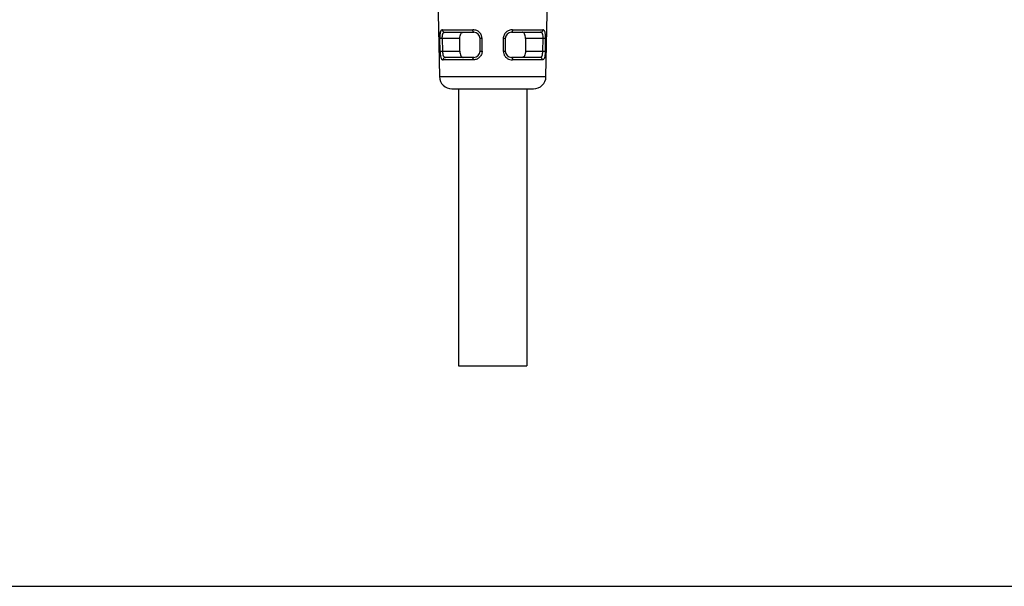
# Model space of a CAD drawing. Header units: millimetres. Extents: x 176 to 472, y 345 to 631.
# Tile 11 of 22: x 316 to 394, y 345 to 390. Entities that reach past the tile are written whole.
import ezdxf

# ---------------------------------------------------------------- set-up
doc = ezdxf.new("R2010")
doc.units = ezdxf.units.MM
doc.header["$LTSCALE"] = 32.67
doc.layers.get('0').update_dxf_attribs({"linetype": 'CONTINUOUS'})
doc.layers.add('00_COMPONENTS', color=7, linetype='CONTINUOUS')

msp = doc.modelspace()

# ---------------------------------------------------------------- linework, layer by layer
msp.add_line((176.156, 344.779), (472.367, 344.779))
at = {"layer": '00_COMPONENTS', "color": 7}
for p, q in [((348.326, 432.017), (349.216, 385.292)), ((357.685, 385.292), (358.575, 432.017)), ((349.266, 387.308), (349.247, 388.318)), ((349.445, 388.311), (349.46, 387.311)), ((349.64, 388.811), (351.95, 388.811)), ((350.846, 387.311), (350.846, 388.311)), ((352.45, 387.311), (352.45, 388.311)), ((354.45, 388.311), (354.45, 387.311)), ((354.95, 388.811), (357.261, 388.811)), ((356.054, 388.311), (356.054, 387.311)), ((357.441, 387.311), (357.455, 388.311)), ((351.95, 386.811), (349.689, 386.811)), ((357.211, 386.811), (354.95, 386.811)), ((350.215, 384.311), (356.685, 384.311)), ((350.734, 384.311), (350.734, 362.311)), ((356.167, 384.311), (356.167, 362.311)), ((350.734, 362.311), (356.167, 362.311))]:
    msp.add_line(p, q, dxfattribs=at)
at = {"layer": '00_COMPONENTS', "color": 4}
for p, q in [((349.455, 389.008), (351.877, 389.008)), ((355.023, 389.008), (357.446, 389.008)), ((349.445, 388.312), (349.247, 388.308)), ((350.846, 388.311), (349.445, 388.311)), ((352.612, 387.308), (352.61, 388.308)), ((354.29, 388.308), (354.289, 387.308)), ((357.455, 388.311), (356.054, 388.311)), ((357.653, 388.308), (357.455, 388.312)), ((357.634, 387.308), (357.653, 388.308)), ((349.266, 387.308), (349.46, 387.311)), ((349.46, 387.311), (350.846, 387.311)), ((351.876, 386.608), (349.504, 386.608)), ((357.397, 386.608), (355.024, 386.608)), ((356.054, 387.311), (357.441, 387.311)), ((357.441, 387.311), (357.634, 387.308)), ((349.216, 385.292), (357.685, 385.292))]:
    msp.add_line(p, q, dxfattribs=at)
at = {"layer": '00_COMPONENTS', "color": 7}
for centre, radius, start, end in [((352.5, 388.374), 3.254, 180.67103, 181.16069), ((350.568, 388.376), 1.322, 181.74399, 182.49308), ((350.767, 388.475), 1.516, 171.81658, 172.52909), ((350.719, 388.483), 1.468, 171.83616, 172.5735), ((351.95, 388.311), 0.5, 0, 90), ((354.95, 388.311), 0.5, 90, 179.99996), ((351.95, 387.311), 0.5, 270, 359.99996), ((354.95, 387.311), 0.5, 180.00001, 270), ((350.215, 385.311), 1, 181.09067, 270), ((356.685, 385.311), 1, 270, 358.90933)]:
    msp.add_arc(centre, radius, start, end, dxfattribs=at)
for points, knots in [([(349.301, 388.849), (349.305, 388.86), (349.319, 388.899), (349.338, 388.936), (349.358, 388.959)], [0, 0, 0, 0, 0.287342, 1, 1, 1, 1]), ([(349.358, 388.959), (349.352, 388.953), (349.327, 388.919), (349.311, 388.88), (349.301, 388.849)], [0, 0, 0, 0, 0.211859, 1, 1, 1, 1]), ([(349.358, 388.959), (349.37, 388.974), (349.399, 388.999), (349.437, 389.008), (349.455, 389.008)], [0, 0, 0, 0, 0.524369, 1, 1, 1, 1]), ([(349.455, 389.008), (349.437, 389.004), (349.401, 388.996), (349.37, 388.973), (349.358, 388.959)], [0, 0, 0, 0, 0.487251, 1, 1, 1, 1]), ([(349.249, 388.504), (349.249, 388.49), (349.246, 388.434), (349.245, 388.378), (349.247, 388.335)], [0, 0, 0, 0, 0.245569, 1, 1, 1, 1]), ([(349.247, 388.335), (349.247, 388.35), (349.246, 388.406), (349.247, 388.462), (349.249, 388.504)], [0, 0, 0, 0, 0.253085, 1, 1, 1, 1]), ([(349.249, 388.504), (349.25, 388.518), (349.253, 388.575), (349.258, 388.631), (349.264, 388.672)], [0, 0, 0, 0, 0.261624, 1, 1, 1, 1]), ([(349.264, 388.672), (349.262, 388.659), (349.256, 388.603), (349.252, 388.547), (349.249, 388.504)], [0, 0, 0, 0, 0.237505, 1, 1, 1, 1]), ([(349.266, 388.691), (349.268, 388.706), (349.277, 388.759), (349.289, 388.812), (349.301, 388.849)], [0, 0, 0, 0, 0.273524, 1, 1, 1, 1]), ([(349.301, 388.849), (349.297, 388.837), (349.282, 388.785), (349.272, 388.732), (349.266, 388.691)], [0, 0, 0, 0, 0.227046, 1, 1, 1, 1]), ([(350.846, 388.311), (350.846, 388.379), (350.856, 388.505), (350.9, 388.669), (350.974, 388.77), (351.048, 388.806), (351.086, 388.811), (351.105, 388.811)], [0, 0, 0, 0, 0.329205, 0.607383, 0.818314, 0.909493, 1, 1, 1, 1]), ([(356.054, 388.311), (356.054, 388.379), (356.045, 388.505), (356, 388.669), (355.926, 388.77), (355.852, 388.806), (355.815, 388.811), (355.796, 388.811)], [0, 0, 0, 0, 0.329388, 0.607514, 0.818371, 0.909598, 1, 1, 1, 1]), ([(350.846, 387.311), (350.846, 387.244), (350.856, 387.118), (350.9, 386.954), (350.974, 386.852), (351.048, 386.817), (351.086, 386.811), (351.105, 386.811)], [0, 0, 0, 0, 0.329388, 0.607514, 0.818371, 0.909598, 1, 1, 1, 1]), ([(356.054, 387.311), (356.054, 387.244), (356.045, 387.118), (356, 386.954), (355.927, 386.852), (355.852, 386.817), (355.815, 386.811), (355.796, 386.811)], [0, 0, 0, 0, 0.329205, 0.607383, 0.818314, 0.909493, 1, 1, 1, 1])]:
    msp.add_open_spline(points, degree=3, knots=knots, dxfattribs=at)
at = {"layer": '00_COMPONENTS', "color": 4}
for points, knots in [([(349.455, 389.008), (349.455, 388.981), (349.466, 388.93), (349.506, 388.866), (349.566, 388.822), (349.615, 388.811), (349.64, 388.811)], [0, 0, 0, 0, 0.269991, 0.512118, 0.74779, 1, 1, 1, 1]), ([(351.95, 388.811), (351.939, 388.811), (351.915, 388.83), (351.896, 388.873), (351.881, 388.934), (351.877, 388.981), (351.877, 389.008)], [0, 0, 0, 0, 0.149645, 0.361115, 0.643239, 1, 1, 1, 1]), ([(352.194, 388.94), (352.144, 388.962), (352.039, 388.994), (351.931, 389.004), (351.877, 389.008)], [0, 0, 0, 0, 0.50358, 1, 1, 1, 1]), ([(352.566, 388.552), (352.55, 388.596), (352.464, 388.757), (352.317, 388.884), (352.194, 388.94)], [0, 0, 0, 0, 0.25455, 1, 1, 1, 1]), ([(355.023, 389.008), (354.933, 389.003), (354.749, 388.978), (354.506, 388.828), (354.334, 388.598), (354.288, 388.405), (354.291, 388.311)], [0, 0, 0, 0, 0.242259, 0.491288, 0.744926, 1, 1, 1, 1]), ([(355.023, 389.008), (355.023, 388.981), (355.02, 388.934), (355.005, 388.873), (354.986, 388.83), (354.961, 388.811), (354.95, 388.811)], [0, 0, 0, 0, 0.356761, 0.638885, 0.850355, 1, 1, 1, 1]), ([(357.261, 388.811), (357.286, 388.811), (357.335, 388.822), (357.394, 388.866), (357.435, 388.93), (357.446, 388.981), (357.446, 389.008)], [0, 0, 0, 0, 0.25221, 0.487882, 0.730009, 1, 1, 1, 1]), ([(357.653, 388.31), (357.654, 388.404), (357.653, 388.538), (357.634, 388.707), (357.613, 388.812), (357.584, 388.896), (357.549, 388.96), (357.499, 388.997), (357.464, 389.005), (357.446, 389.008)], [0, 0, 0, 0, 0.359185, 0.517632, 0.655284, 0.769903, 0.860629, 0.932234, 1, 1, 1, 1]), ([(349.445, 388.311), (349.442, 388.378), (349.444, 388.5), (349.469, 388.645), (349.509, 388.733), (349.546, 388.779), (349.591, 388.806), (349.624, 388.811), (349.64, 388.811)], [0, 0, 0, 0, 0.339017, 0.624416, 0.737751, 0.833026, 0.91721, 1, 1, 1, 1]), ([(352.61, 388.308), (352.589, 388.308), (352.558, 388.308), (352.52, 388.309), (352.497, 388.309), (352.479, 388.31), (352.463, 388.31), (352.458, 388.311), (352.45, 388.311), (352.45, 388.312)], [0, 0, 0, 0, 0.408791, 0.574124, 0.711501, 0.829792, 0.922376, 0.981058, 1, 1, 1, 1]), ([(354.45, 388.312), (354.451, 388.311), (354.443, 388.311), (354.438, 388.31), (354.421, 388.31), (354.403, 388.309), (354.381, 388.309), (354.343, 388.308), (354.312, 388.308), (354.29, 388.308)], [0, 0, 0, 0, 0.018941, 0.077622, 0.170206, 0.288496, 0.425872, 0.591209, 1, 1, 1, 1]), ([(357.455, 388.311), (357.459, 388.378), (357.457, 388.5), (357.431, 388.645), (357.391, 388.733), (357.355, 388.779), (357.31, 388.806), (357.277, 388.811), (357.261, 388.811)], [0, 0, 0, 0, 0.338982, 0.624362, 0.737675, 0.832965, 0.917169, 1, 1, 1, 1]), ([(349.266, 387.31), (349.269, 387.216), (349.276, 387.08), (349.302, 386.911), (349.327, 386.805), (349.359, 386.72), (349.398, 386.656), (349.449, 386.619), (349.486, 386.61), (349.504, 386.608)], [0, 0, 0, 0, 0.355922, 0.514249, 0.651478, 0.766539, 0.858527, 0.931472, 1, 1, 1, 1]), ([(349.46, 387.311), (349.463, 387.245), (349.476, 387.122), (349.507, 386.977), (349.553, 386.889), (349.592, 386.844), (349.639, 386.817), (349.673, 386.811), (349.689, 386.811)], [0, 0, 0, 0, 0.336224, 0.620192, 0.73403, 0.830856, 0.916511, 1, 1, 1, 1]), ([(349.689, 386.811), (349.664, 386.811), (349.614, 386.8), (349.553, 386.754), (349.513, 386.688), (349.504, 386.635), (349.504, 386.608)], [0, 0, 0, 0, 0.252075, 0.487428, 0.729519, 1, 1, 1, 1]), ([(352.612, 387.31), (352.613, 387.215), (352.569, 387.022), (352.396, 386.788), (352.152, 386.638), (351.967, 386.611), (351.876, 386.608)], [0, 0, 0, 0, 0.255784, 0.509411, 0.757902, 1, 1, 1, 1]), ([(351.876, 386.608), (351.876, 386.635), (351.879, 386.684), (351.894, 386.747), (351.914, 386.792), (351.939, 386.811), (351.95, 386.811)], [0, 0, 0, 0, 0.355125, 0.637495, 0.849868, 1, 1, 1, 1]), ([(352.45, 387.311), (352.451, 387.31), (352.457, 387.311), (352.466, 387.309), (352.481, 387.31), (352.5, 387.309), (352.522, 387.308), (352.56, 387.308), (352.59, 387.308), (352.612, 387.308)], [0, 0, 0, 0, 0.023715, 0.085784, 0.180209, 0.298945, 0.435454, 0.59852, 1, 1, 1, 1]), ([(354.289, 387.308), (354.31, 387.308), (354.341, 387.308), (354.379, 387.308), (354.401, 387.309), (354.42, 387.31), (354.435, 387.309), (354.444, 387.311), (354.45, 387.31), (354.45, 387.311)], [0, 0, 0, 0, 0.401476, 0.564546, 0.701053, 0.819787, 0.914212, 0.976283, 1, 1, 1, 1]), ([(354.328, 387.083), (354.353, 387.011), (354.43, 386.876), (354.6, 386.723), (354.805, 386.627), (354.952, 386.612), (355.024, 386.608)], [0, 0, 0, 0, 0.256042, 0.5091, 0.756938, 1, 1, 1, 1]), ([(354.95, 386.811), (354.962, 386.811), (354.987, 386.792), (355.006, 386.747), (355.021, 386.684), (355.024, 386.635), (355.024, 386.608)], [0, 0, 0, 0, 0.150132, 0.362505, 0.644875, 1, 1, 1, 1]), ([(357.211, 386.811), (357.228, 386.811), (357.262, 386.817), (357.309, 386.844), (357.348, 386.889), (357.394, 386.977), (357.425, 387.122), (357.438, 387.245), (357.441, 387.311)], [0, 0, 0, 0, 0.083502, 0.16914, 0.26597, 0.379823, 0.663803, 1, 1, 1, 1]), ([(357.397, 386.608), (357.397, 386.635), (357.388, 386.688), (357.347, 386.754), (357.287, 386.8), (357.237, 386.811), (357.211, 386.811)], [0, 0, 0, 0, 0.270481, 0.512572, 0.747925, 1, 1, 1, 1]), ([(357.634, 387.31), (357.633, 387.217), (357.625, 387.081), (357.599, 386.911), (357.574, 386.805), (357.542, 386.72), (357.502, 386.656), (357.452, 386.618), (357.414, 386.61), (357.397, 386.608)], [0, 0, 0, 0, 0.355451, 0.513471, 0.651704, 0.766819, 0.85835, 0.931753, 1, 1, 1, 1])]:
    msp.add_open_spline(points, degree=3, knots=knots, dxfattribs=at)
for points in [[(352.61, 388.31), (352.605, 388.392), (352.594, 388.475), (352.566, 388.552)], [(354.288, 387.31), (354.292, 387.233), (354.303, 387.156), (354.328, 387.083)]]:
    msp.add_open_spline(points, degree=3, dxfattribs=at)

doc.saveas('drawing.dxf')
